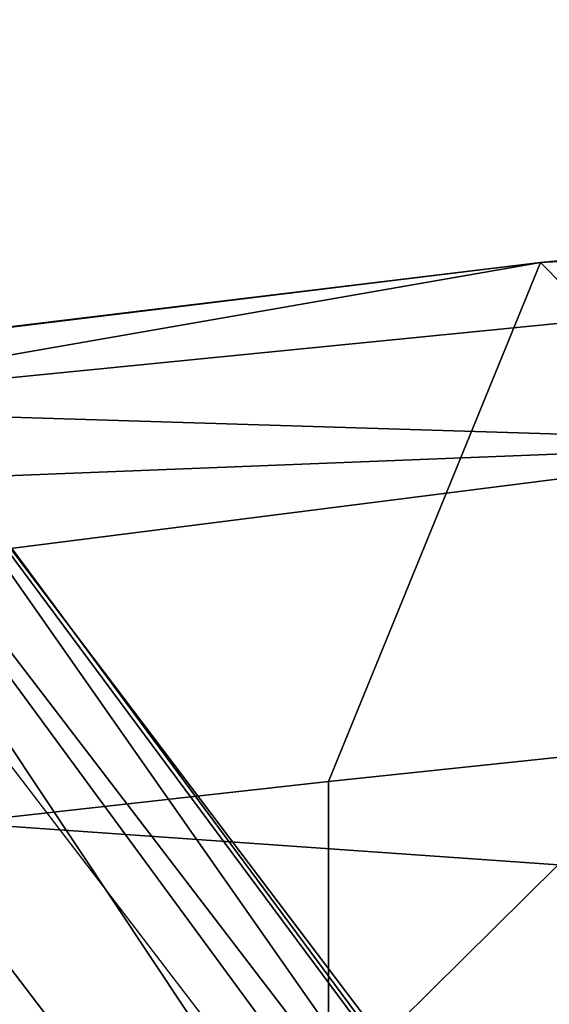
# Model space of a CAD drawing. Header units: millimetres. Extents: x -359 to 363, y -484 to 317.
# Tile 54 of 74: x -166 to -141, y 229 to 274. Entities that reach past the tile are written whole.
import ezdxf

# ---------------------------------------------------------------- set-up
doc = ezdxf.new("R2010")
doc.units = ezdxf.units.MM
doc.layers.add('Layer 01', color=7, linetype='Continuous', true_color=0x000000)

msp = doc.modelspace()

# ---------------------------------------------------------------- linework, layer by layer
at = {"layer": 'Layer 01'}
for points in [[(-188.214, 273.916, 107.775), (-199.482, 274.258, 106.475), (-112.756, 160.357, 159.546)], [(-112.756, 160.357, 159.546), (-199.482, 274.258, 106.475), (-167.208, 214.925, 130.377)], [(-188.214, 273.916, 107.775), (-55.227, 100.114, 161.072), (-184.054, 274.104, 77.433)], [(-188.214, 273.916, 107.775), (-97.301, 150.073, 162.329), (-55.227, 100.114, 161.072)], [(-112.756, 160.357, 159.546), (-97.301, 150.073, 162.329), (-188.214, 273.916, 107.775)], [(-184.054, 274.104, 77.433), (-55.227, 100.114, 161.072), (-177.096, 264.312, 81.824)], [(-77.316, 266.571, 1064.793), (-180.152, 256.35, 1064.799), (-127.794, 254.743, 1068.5)], [(-77.316, 266.571, 1064.793), (-141.733, 263.061, 1056.106), (-180.152, 256.35, 1064.799)], [(-106.446, 266.435, 1056.1), (-141.733, 263.061, 1056.106), (-77.316, 266.571, 1064.793)], [(-106.446, 266.435, 1056.1), (-121.274, 242.304, 963.706), (-141.733, 263.061, 1056.106)], [(-94.036, 145.651, 125.909), (-178.807, 256.392, 83.782), (-177.096, 264.312, 81.824)], [(-177.096, 264.312, 81.824), (-55.227, 100.114, 161.072), (-98.334, 160.202, 121.353)], [(-94.036, 145.651, 125.909), (-177.096, 264.312, 81.824), (-98.334, 160.202, 121.353)], [(-82.805, 90.334, 159.473), (-167.208, 214.925, 130.377), (-202.659, 263.848, 106.456)], [(-82.805, 90.334, 159.473), (-202.659, 263.848, 106.456), (-198.845, 252.464, 80.89)], [(-176.607, 258.798, 1056.113), (-141.733, 263.061, 1056.106), (-151.501, 239.13, 963.706), (-187.095, 235.16, 966.187)], [(-180.432, 258.374, 1060.441), (-141.733, 263.061, 1056.106), (-176.607, 258.798, 1056.113)], [(-180.152, 256.35, 1064.799), (-141.733, 263.061, 1056.106), (-180.432, 258.374, 1060.441)], [(-121.274, 242.304, 963.706), (-151.501, 239.13, 963.706), (-141.733, 263.061, 1056.106)], [(-180.152, 256.35, 1064.799), (-179.647, 252.702, 1067.628), (-127.794, 254.743, 1068.5)], [(-127.794, 254.743, 1068.5), (-231.18, 241.612, 1068.503), (-140.91, 235.282, 1068.5)], [(-179.647, 252.702, 1067.628), (-231.18, 241.612, 1068.503), (-127.794, 254.743, 1068.5)], [(-198.845, 252.464, 80.89), (-131.779, 157.046, 116.433), (-82.805, 90.334, 159.473)], [(-131.779, 157.046, 116.433), (-198.845, 252.464, 80.89), (-137.39, 174.92, 111.449)], [(-189.147, 249.25, 83.61), (-137.39, 174.92, 111.449), (-198.845, 252.464, 80.89)], [(-151.501, 215.27, 865.813), (-151.501, 239.13, 963.706), (-121.274, 242.304, 963.706), (-121.274, 218.444, 865.813)], [(-140.91, 235.282, 1068.5), (-231.18, 241.612, 1068.503), (-230.351, 210.472, 1068.5), (-154.073, 222.264, 1068.5)], [(-181.656, 211.413, 865.813), (-187.095, 235.16, 966.187), (-151.501, 239.13, 963.706), (-151.501, 215.27, 865.813)], [(-154.073, 222.264, 1068.5), (-99.206, 227.919, 1068.5), (-140.91, 235.282, 1068.5)]]:
    msp.add_3dface(points, dxfattribs=at)

doc.saveas('drawing.dxf')
